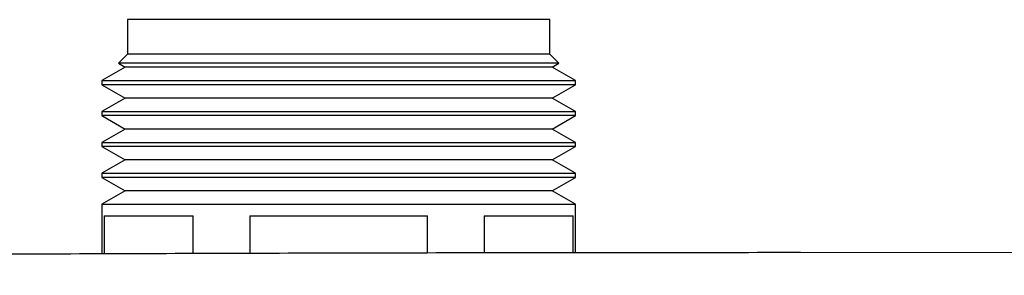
# Model space of a CAD drawing. Header units: millimetres. Extents: x 8 to 914, y 12 to 444.
# Tile 23 of 48: x 378 to 420, y 433 to 444. Entities that reach past the tile are written whole.
import ezdxf

# ---------------------------------------------------------------- set-up
doc = ezdxf.new("R2010")
doc.units = ezdxf.units.MM

msp = doc.modelspace()

# ---------------------------------------------------------------- linework, layer by layer
at = {"color": 7, "linetype": 'Continuous', "lineweight": 30}
for p, q in [((382.465, 444.307), (382.465, 442.807)), ((400.765, 444.307), (382.465, 444.307)), ((400.765, 442.807), (400.765, 444.307)), ((382.465, 442.807), (382.075, 442.417)), ((400.765, 442.807), (382.465, 442.807)), ((401.155, 442.417), (400.765, 442.807)), ((382.371, 442.245), (381.365, 441.664)), ((382.075, 442.417), (382.371, 442.245)), ((401.155, 442.417), (382.075, 442.417)), ((400.858, 442.245), (382.371, 442.245)), ((400.858, 442.245), (401.155, 442.417)), ((401.865, 441.664), (400.858, 442.245)), ((381.365, 441.664), (381.365, 441.486)), ((381.365, 441.664), (401.865, 441.664)), ((381.365, 441.486), (382.371, 440.905)), ((401.865, 441.486), (381.365, 441.486)), ((400.858, 440.905), (401.865, 441.486)), ((401.865, 441.486), (401.865, 441.664)), ((382.371, 440.905), (381.365, 440.324)), ((400.858, 440.905), (382.371, 440.905)), ((401.865, 440.324), (400.858, 440.905)), ((381.365, 440.324), (381.365, 440.146)), ((381.365, 440.324), (401.865, 440.324)), ((381.365, 440.146), (382.371, 439.565)), ((401.865, 440.146), (381.365, 440.146)), ((400.858, 439.565), (401.865, 440.146)), ((401.865, 440.146), (401.865, 440.324)), ((382.371, 439.565), (381.365, 438.984)), ((400.858, 439.565), (382.371, 439.565)), ((401.865, 438.984), (400.858, 439.565)), ((381.365, 438.984), (381.365, 438.806)), ((381.365, 438.984), (401.865, 438.984)), ((381.365, 438.806), (382.371, 438.225)), ((401.865, 438.806), (381.365, 438.806)), ((400.858, 438.225), (401.865, 438.806)), ((401.865, 438.806), (401.865, 438.984)), ((382.371, 438.225), (381.365, 437.644)), ((400.858, 438.225), (382.371, 438.225)), ((401.865, 437.644), (400.858, 438.225)), ((381.365, 437.644), (381.365, 437.466)), ((381.365, 437.644), (401.865, 437.644)), ((381.365, 437.466), (382.371, 436.885)), ((401.865, 437.466), (381.365, 437.466)), ((400.858, 436.885), (401.865, 437.466)), ((401.865, 437.466), (401.865, 437.644)), ((382.371, 436.885), (381.365, 436.304)), ((400.858, 436.885), (382.371, 436.885)), ((401.865, 436.304), (400.858, 436.885)), ((381.365, 436.304), (381.365, 434.148)), ((381.365, 436.304), (401.865, 436.304)), ((401.865, 434.198), (401.865, 436.304)), ((381.463, 435.807), (385.312, 435.807)), ((381.463, 435.807), (381.463, 434.148)), ((385.312, 434.162), (385.312, 435.807)), ((387.766, 435.807), (395.463, 435.807)), ((387.766, 435.807), (387.766, 434.171)), ((395.463, 434.187), (395.463, 435.807)), ((397.918, 435.807), (401.766, 435.807)), ((397.918, 435.807), (397.918, 434.193)), ((401.766, 434.198), (401.766, 435.807)), ((421.071, 434.2), (411.615, 434.205))]:
    msp.add_line(p, q, dxfattribs=at)
msp.add_open_spline([(411.615, 434.205), (407.603, 434.203), (399.579, 434.2), (387.544, 434.173), (375.508, 434.13), (363.473, 434.07), (351.438, 433.992), (339.632, 433.899), (328.056, 433.792), (316.709, 433.673), (305.362, 433.538), (294.015, 433.389), (286.45, 433.277), (282.668, 433.221)], degree=3, knots=[0, 0, 0, 0, 0.093335, 0.186669, 0.280002, 0.373335, 0.466667, 0.56, 0.647999, 0.735998, 0.823998, 0.911999, 1, 1, 1, 1], dxfattribs=at)

doc.saveas('drawing.dxf')
